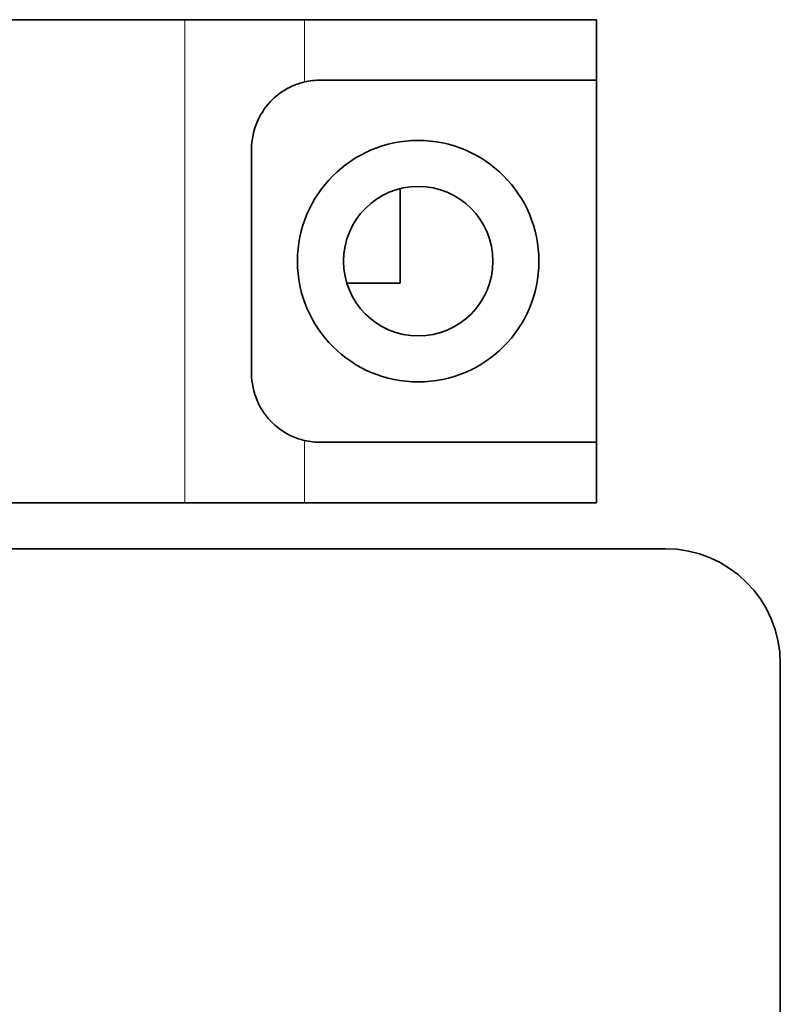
# Model space of a CAD drawing. Header units: millimetres. Extents: x 0 to 7128, y 0 to 5040.
# Tile 82 of 215: x 1806 to 1839, y 1583 to 1626. Entities that reach past the tile are written whole.
import ezdxf

# ---------------------------------------------------------------- set-up
doc = ezdxf.new("R2010")
doc.units = ezdxf.units.MM
doc.header["$LTSCALE"] = 12
doc.layers.add('Spigoli tangenti visibili(ISO)', color=7, linetype='Continuous', lineweight=15, true_color=0x00803f)
doc.layers.add('Spigoli visibili(ISO)', color=7, linetype='Continuous', lineweight=35)

msp = doc.modelspace()

# ---------------------------------------------------------------- linework, layer by layer
at = {"layer": 'Spigoli tangenti visibili(ISO)'}
for p, q in [((1813.323, 1604.651), (1813.323, 1625.651)), ((1818.519, 1622.943), (1818.519, 1625.651)), ((1818.519, 1604.651), (1818.519, 1607.359))]:
    msp.add_line(p, q, dxfattribs=at)
at = {"layer": 'Spigoli visibili(ISO)'}
for p, q in [((1813.323, 1625.651), (1740.119, 1625.651)), ((1813.323, 1625.651), (1818.519, 1625.651)), ((1831.221, 1625.651), (1818.519, 1625.651)), ((1831.221, 1623.026), (1831.221, 1625.651)), ((1831.221, 1623.026), (1819.221, 1623.026)), ((1831.221, 1607.276), (1831.221, 1623.026)), ((1816.221, 1620.026), (1816.221, 1610.276)), ((1822.687, 1618.305), (1822.687, 1614.201)), ((1820.363, 1614.201), (1822.687, 1614.201)), ((1819.221, 1607.276), (1831.221, 1607.276)), ((1831.221, 1604.651), (1831.221, 1607.276)), ((1813.323, 1604.651), (1805.321, 1604.651)), ((1813.323, 1604.651), (1818.519, 1604.651)), ((1831.221, 1604.651), (1818.519, 1604.651)), ((1805.321, 1602.651), (1834.221, 1602.651)), ((1839.221, 1597.651), (1839.221, 1535.151))]:
    msp.add_line(p, q, dxfattribs=at)
for radius in [5.25, 3.25]:
    msp.add_circle((1823.471, 1615.151), radius, dxfattribs=at)
for centre, radius, start, end in [((1819.221, 1620.026), 3, 90, 103.5269), ((1819.221, 1610.276), 3, 256.4731, 270), ((1834.221, 1597.651), 5, 0, 90)]:
    msp.add_arc(centre, radius, start, end, dxfattribs=at)
for points, knots in [([(1818.519, 1622.943), (1818.356, 1622.904), (1818.173, 1622.845), (1817.709, 1622.634), (1817.417, 1622.455), (1816.885, 1621.94), (1816.642, 1621.612), (1816.31, 1620.858), (1816.221, 1620.432), (1816.221, 1620.026)], [-2.8459643, -2.8459643, -2.8459643, -2.8459643, -2.7472056, -2.7472056, -2.610878, -2.610878, -2.4890096, -2.4890096, -2.3671412, -2.3671412, -2.3671412, -2.3671412]), ([(1816.221, 1610.276), (1816.221, 1609.87), (1816.31, 1609.444), (1816.642, 1608.69), (1816.885, 1608.362), (1817.417, 1607.847), (1817.709, 1607.668), (1818.173, 1607.457), (1818.356, 1607.398), (1818.519, 1607.359)], [-2.3671412, -2.3671412, -2.3671412, -2.3671412, -2.2452729, -2.2452729, -2.1234045, -2.1234045, -1.9870769, -1.9870769, -1.8883182, -1.8883182, -1.8883182, -1.8883182])]:
    msp.add_open_spline(points, degree=3, knots=knots, dxfattribs=at)

doc.saveas('drawing.dxf')
